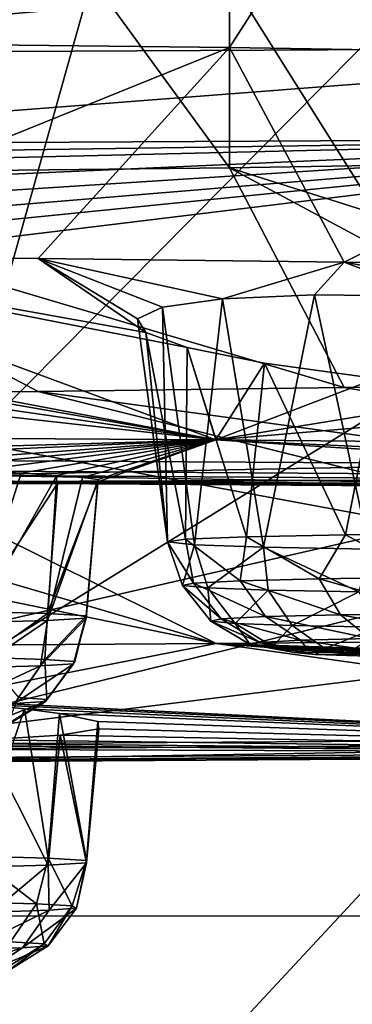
# Model space of a CAD drawing. Header units: millimetres. Extents: x -24 to 72, y 0 to 310.
# Tile 124 of 251: x 5.774 to 6.552, y 267.556 to 269.859. Entities that reach past the tile are written whole.
import ezdxf

# ---------------------------------------------------------------- set-up
doc = ezdxf.new("R2010")
doc.units = ezdxf.units.MM
doc.header["$LTSCALE"] = 65.185185
for name, color, linetype in [('110', 7, 'CONTINUOUS'), ('112', 7, 'CONTINUOUS'), ('113', 7, 'CONTINUOUS'), ('114', 7, 'CONTINUOUS'), ('126', 7, 'CONTINUOUS'), ('177', 7, 'CONTINUOUS'), ('178', 7, 'CONTINUOUS'), ('179', 7, 'CONTINUOUS'), ('181', 7, 'CONTINUOUS'), ('182', 7, 'CONTINUOUS'), ('223', 7, 'CONTINUOUS'), ('224', 7, 'CONTINUOUS'), ('226', 7, 'CONTINUOUS'), ('227', 7, 'CONTINUOUS'), ('233', 7, 'CONTINUOUS'), ('234', 7, 'CONTINUOUS'), ('235', 7, 'CONTINUOUS'), ('236', 7, 'CONTINUOUS'), ('237', 7, 'CONTINUOUS'), ('243', 7, 'CONTINUOUS'), ('244', 7, 'CONTINUOUS'), ('246', 7, 'CONTINUOUS'), ('27', 7, 'CONTINUOUS'), ('32', 7, 'CONTINUOUS'), ('95', 7, 'CONTINUOUS')]:
    doc.layers.add(name, color=color, linetype=linetype)

msp = doc.modelspace()

# ---------------------------------------------------------------- linework, layer by layer
at = {"layer": '110', "color": 7, "linetype": 'CONTINUOUS'}
for points in [[(7.906, 268.179, 204.7957), (7.6136, 268.1449, 204.7541), (5.3538, 268.1631, 203.8877), (7.906, 268.179, 204.7957)], [(7.6136, 268.1449, 204.7541), (4.968, 268.1293, 203.8626), (5.3538, 268.1631, 203.8877), (7.6136, 268.1449, 204.7541)], [(7.6136, 268.1449, 204.7541), (5.3586, 268.1213, 204.054), (4.968, 268.1293, 203.8626), (7.6136, 268.1449, 204.7541)], [(7.9111, 268.1373, 204.9711), (5.3586, 268.1213, 204.054), (7.6136, 268.1449, 204.7541), (7.9111, 268.1373, 204.9711)]]:
    msp.add_3dface(points, dxfattribs=at)
at = {"layer": '112', "color": 7, "linetype": 'CONTINUOUS'}
for points in [[(5.4797, 268.7778, 241.6309), (8.0798, 268.7609, 240.6612), (5.6231, 268.7804, 241.8124), (5.4797, 268.7778, 241.6309)], [(5.6231, 268.7804, 241.8124), (8.0798, 268.7609, 240.6612), (6.9736, 268.7724, 241.3555), (5.6231, 268.7804, 241.8124)], [(5.3586, 268.1213, 204.054), (7.9111, 268.1373, 204.9711), (5.4797, 268.1264, 204.3123), (5.3586, 268.1213, 204.054)], [(5.4797, 268.1264, 204.3123), (7.9111, 268.1373, 204.9711), (8.0798, 268.1434, 205.2819), (5.4797, 268.1264, 204.3123)]]:
    msp.add_3dface(points, dxfattribs=at)
at = {"layer": '113', "color": 7, "linetype": 'CONTINUOUS'}
for points in [[(5.6264, 268.828, 241.9754), (5.6249, 268.7932, 241.8973), (6.9784, 268.8201, 241.5218), (5.6264, 268.828, 241.9754)], [(5.6249, 268.7932, 241.8973), (8.2907, 268.7756, 240.8908), (6.9784, 268.8201, 241.5218), (5.6249, 268.7932, 241.8973)], [(5.6231, 268.7804, 241.8124), (6.9736, 268.7724, 241.3555), (5.6249, 268.7932, 241.8973), (5.6231, 268.7804, 241.8124)], [(5.6249, 268.7932, 241.8973), (6.9736, 268.7724, 241.3555), (8.2907, 268.7756, 240.8908), (5.6249, 268.7932, 241.8973)]]:
    msp.add_3dface(points, dxfattribs=at)
at = {"layer": '114', "color": 7, "linetype": 'CONTINUOUS'}
for points in [[(6.0427, 270.3096, 244.0724), (3.0502, 270.3207, 244.7066), (4.2452, 268.8342, 242.3307), (6.0427, 270.3096, 244.0724)], [(6.0427, 270.3096, 244.0724), (4.2452, 268.8342, 242.3307), (5.6264, 268.828, 241.9754), (6.0427, 270.3096, 244.0724)], [(6.0427, 270.3096, 244.0724), (5.6264, 268.828, 241.9754), (6.9784, 268.8201, 241.5218), (6.0427, 270.3096, 244.0724)], [(8.9182, 270.2914, 243.0288), (6.0427, 270.3096, 244.0724), (6.9784, 268.8201, 241.5218), (8.9182, 270.2914, 243.0288)], [(7.6499, 269.5813, 202.3461), (5.3538, 268.1631, 203.8877), (4.6707, 269.2188, 201.9917), (7.6499, 269.5813, 202.3461)], [(4.6909, 269.2848, 201.8963), (7.6499, 269.5813, 202.3461), (4.6707, 269.2188, 201.9917), (4.6909, 269.2848, 201.8963)], [(4.703, 269.3378, 201.8194), (7.6499, 269.5813, 202.3461), (4.6909, 269.2848, 201.8963), (4.703, 269.3378, 201.8194)], [(4.7118, 269.3932, 201.7385), (7.6499, 269.5813, 202.3461), (4.703, 269.3378, 201.8194), (4.7118, 269.3932, 201.7385)], [(4.7172, 269.451, 201.6537), (7.6499, 269.5813, 202.3461), (4.7118, 269.3932, 201.7385), (4.7172, 269.451, 201.6537)], [(4.7191, 269.5114, 201.5651), (7.6499, 269.5813, 202.3461), (4.7172, 269.451, 201.6537), (4.7191, 269.5114, 201.5651)], [(4.7185, 269.5663, 201.4844), (7.6499, 269.5813, 202.3461), (4.7187, 269.5388, 201.5247), (4.7185, 269.5663, 201.4844)], [(4.7187, 269.5388, 201.5247), (7.6499, 269.5813, 202.3461), (4.7191, 269.5114, 201.5651), (4.7187, 269.5388, 201.5247)], [(5.3538, 268.1631, 203.8877), (7.6499, 269.5813, 202.3461), (7.7741, 268.7555, 203.7217), (5.3538, 268.1631, 203.8877)], [(7.5877, 268.4399, 204.1888), (5.3538, 268.1631, 203.8877), (7.7741, 268.7555, 203.7217), (7.5877, 268.4399, 204.1888)], [(7.906, 268.179, 204.7957), (5.3538, 268.1631, 203.8877), (7.5877, 268.4399, 204.1888), (7.906, 268.179, 204.7957)]]:
    msp.add_3dface(points, dxfattribs=at)
at = {"layer": '126', "color": 7, "linetype": 'CONTINUOUS'}
for points in [[(8.0798, 268.787, 240.6608), (5.4797, 268.7778, 241.6309), (5.4797, 268.8039, 241.6304), (8.0798, 268.787, 240.6608)], [(8.0798, 268.7609, 240.6612), (5.4797, 268.7778, 241.6309), (8.0798, 268.787, 240.6608), (8.0798, 268.7609, 240.6612)], [(5.4797, 268.1525, 204.3118), (8.0798, 268.1434, 205.2819), (8.0798, 268.1695, 205.2815), (5.4797, 268.1525, 204.3118)], [(5.4797, 268.1264, 204.3123), (8.0798, 268.1434, 205.2819), (5.4797, 268.1525, 204.3118), (5.4797, 268.1264, 204.3123)]]:
    msp.add_3dface(points, dxfattribs=at)
at = {"layer": '177', "color": 7, "linetype": 'CONTINUOUS'}
for points in [[(5.0623, 269.3081, 232.3124), (5.8174, 269.3002, 231.8624), (6.0691, 269.1267, 233.3719), (5.0623, 269.3081, 232.3124)], [(6.2333, 268.8756, 236.6157), (5.0623, 269.3081, 232.3124), (6.1659, 269.0917, 233.6861), (6.2333, 268.8756, 236.6157)], [(5.0623, 269.3081, 232.3124), (6.2333, 268.8756, 236.6157), (5.0869, 269.0936, 234.3194), (5.0623, 269.3081, 232.3124)], [(6.1659, 269.0917, 233.6861), (5.0623, 269.3081, 232.3124), (6.0691, 269.1267, 233.3719), (6.1659, 269.0917, 233.6861)], [(5.8174, 269.3002, 231.8624), (6.5329, 269.2913, 231.3517), (6.2487, 269.2061, 232.4242), (5.8174, 269.3002, 231.8624)], [(6.1085, 269.1859, 232.7323), (5.8174, 269.3002, 231.8624), (6.2487, 269.2061, 232.4242), (6.1085, 269.1859, 232.7323)], [(5.8174, 269.3002, 231.8624), (6.1085, 269.1859, 232.7323), (6.0502, 269.1586, 233.0515), (5.8174, 269.3002, 231.8624)], [(6.0691, 269.1267, 233.3719), (5.8174, 269.3002, 231.8624), (6.0502, 269.1586, 233.0515), (6.0691, 269.1267, 233.3719)], [(6.2487, 269.2061, 232.4242), (6.5329, 269.2913, 231.3517), (6.4642, 269.2154, 232.1585), (6.2487, 269.2061, 232.4242)], [(6.4642, 269.2154, 232.1585), (6.5329, 269.2913, 231.3517), (6.7421, 269.2121, 231.955), (6.4642, 269.2154, 232.1585)], [(6.5329, 269.2913, 231.3517), (7.2037, 269.2814, 230.7836), (7.0604, 269.1963, 231.8299), (6.5329, 269.2913, 231.3517)], [(6.7421, 269.2121, 231.955), (6.5329, 269.2913, 231.3517), (7.0604, 269.1963, 231.8299), (6.7421, 269.2121, 231.955)], [(5.0869, 269.0936, 234.3194), (6.2333, 268.8756, 236.6157), (5.2066, 269.0556, 234.672), (5.0869, 269.0936, 234.3194)], [(6.3465, 269.0551, 233.9815), (6.2333, 268.8756, 236.6157), (6.1659, 269.0917, 233.6861), (6.3465, 269.0551, 233.9815)], [(5.2066, 269.0556, 234.672), (6.2333, 268.8756, 236.6157), (5.226, 269.0228, 235.0428), (5.2066, 269.0556, 234.672)], [(6.6079, 269.0197, 234.2301), (6.2333, 268.8756, 236.6157), (6.3465, 269.0551, 233.9815), (6.6079, 269.0197, 234.2301)], [(5.226, 269.0228, 235.0428), (6.2333, 268.8756, 236.6157), (5.1441, 268.9968, 235.4039), (5.226, 269.0228, 235.0428)], [(6.5329, 268.9983, 214.5673), (5.8174, 268.9894, 214.0566), (9.8265, 268.4395, 211.6298), (6.5329, 268.9983, 214.5673)], [(6.9257, 268.9889, 234.4006), (6.2333, 268.8756, 236.6157), (6.6079, 269.0197, 234.2301), (6.9257, 268.9889, 234.4006)], [(7.2037, 269.0082, 215.1354), (6.5329, 268.9983, 214.5673), (9.8265, 268.4395, 211.6298), (7.2037, 269.0082, 215.1354)], [(4.2725, 268.9748, 213.2206), (3.4536, 268.9692, 212.9011), (6.2335, 268.3992, 209.3211), (4.2725, 268.9748, 213.2206)], [(6.2333, 268.8756, 236.6157), (4.2274, 268.8887, 237.3638), (5.1441, 268.9968, 235.4039), (6.2333, 268.8756, 236.6157)], [(5.0623, 268.9815, 213.6066), (4.2725, 268.9748, 213.2206), (6.2335, 268.3992, 209.3211), (5.0623, 268.9815, 213.6066)], [(5.8174, 268.9894, 214.0566), (5.0623, 268.9815, 213.6066), (8.1126, 268.4171, 210.347), (5.8174, 268.9894, 214.0566)], [(8.1126, 268.4171, 210.347), (5.0623, 268.9815, 213.6066), (6.2335, 268.3992, 209.3211), (8.1126, 268.4171, 210.347)], [(9.8265, 268.4395, 211.6298), (5.8174, 268.9894, 214.0566), (8.1126, 268.4171, 210.347), (9.8265, 268.4395, 211.6298)], [(7.2762, 268.964, 234.4806), (6.2333, 268.8756, 236.6157), (6.9257, 268.9889, 234.4006), (7.2762, 268.964, 234.4806)], [(6.2335, 268.3992, 209.3211), (3.4536, 268.9692, 212.9011), (4.2276, 268.3862, 208.573), (6.2335, 268.3992, 209.3211)], [(8.1124, 268.8577, 235.5898), (6.2333, 268.8756, 236.6157), (7.2762, 268.964, 234.4806), (8.1124, 268.8577, 235.5898)], [(4.2274, 268.8887, 237.3638), (6.2333, 268.8756, 236.6157), (4.8026, 268.8339, 238.2165), (4.2274, 268.8887, 237.3638)], [(4.8026, 268.8339, 238.2165), (6.2333, 268.8756, 236.6157), (5.1217, 268.8262, 238.2581), (4.8026, 268.8339, 238.2165)], [(5.1217, 268.8262, 238.2581), (6.2333, 268.8756, 236.6157), (5.4184, 268.8157, 238.3873), (5.1217, 268.8262, 238.2581)], [(5.4184, 268.8157, 238.3873), (6.2333, 268.8756, 236.6157), (5.5522, 268.8098, 238.4833), (5.4184, 268.8157, 238.3873)], [(5.5522, 268.8098, 238.4833), (6.2333, 268.8756, 236.6157), (5.673, 268.8039, 238.5997), (5.5522, 268.8098, 238.4833)], [(5.673, 268.8039, 238.5997), (6.2333, 268.8756, 236.6157), (5.7773, 268.798, 238.7346), (5.673, 268.8039, 238.5997)], [(5.7773, 268.798, 238.7346), (6.2333, 268.8756, 236.6157), (5.8609, 268.7926, 238.8842), (5.7773, 268.798, 238.7346)], [(5.8609, 268.7926, 238.8842), (6.2333, 268.8756, 236.6157), (5.9215, 268.7877, 239.0444), (5.8609, 268.7926, 238.8842)], [(5.9215, 268.7877, 239.0444), (6.2333, 268.8756, 236.6157), (5.9577, 268.7835, 239.2118), (5.9215, 268.7877, 239.0444)], [(6.2333, 268.8756, 236.6157), (8.0592, 268.7594, 240.6157), (5.9567, 268.7775, 239.5401), (6.2333, 268.8756, 236.6157)], [(5.9577, 268.7835, 239.2118), (6.2333, 268.8756, 236.6157), (5.9567, 268.7775, 239.5401), (5.9577, 268.7835, 239.2118)], [(6.2333, 268.8756, 236.6157), (8.1124, 268.8577, 235.5898), (8.0889, 268.7892, 237.3384), (6.2333, 268.8756, 236.6157)], [(8.0592, 268.7594, 240.6157), (6.2333, 268.8756, 236.6157), (8.0889, 268.7892, 237.3384), (8.0592, 268.7594, 240.6157)], [(8.0592, 268.7594, 240.6157), (5.4657, 268.7763, 241.5829), (5.9567, 268.7775, 239.5401), (8.0592, 268.7594, 240.6157)], [(5.9567, 268.7775, 239.5401), (5.4657, 268.7763, 241.5829), (5.8629, 268.7741, 239.8557), (5.9567, 268.7775, 239.5401)], [(5.8629, 268.7741, 239.8557), (5.4657, 268.7763, 241.5829), (5.684, 268.7729, 240.1318), (5.8629, 268.7741, 239.8557)], [(6.2335, 268.3992, 209.3211), (4.2276, 268.3862, 208.573), (5.5633, 268.2675, 207.4487), (6.2335, 268.3992, 209.3211)], [(8.0592, 268.1435, 205.3275), (6.2335, 268.3992, 209.3211), (5.5633, 268.2675, 207.4487), (8.0592, 268.1435, 205.3275)], [(8.1126, 268.4171, 210.347), (6.2335, 268.3992, 209.3211), (8.3791, 268.3302, 209.3554), (8.1126, 268.4171, 210.347)], [(6.2335, 268.3992, 209.3211), (8.0592, 268.1435, 205.3275), (8.6231, 268.2203, 207.6195), (6.2335, 268.3992, 209.3211)], [(8.3791, 268.3302, 209.3554), (6.2335, 268.3992, 209.3211), (8.2017, 268.317, 209.0873), (8.3791, 268.3302, 209.3554)], [(8.2017, 268.317, 209.0873), (6.2335, 268.3992, 209.3211), (8.105, 268.2988, 208.779), (8.2017, 268.317, 209.0873)], [(8.105, 268.2988, 208.779), (6.2335, 268.3992, 209.3211), (8.0987, 268.2776, 208.4481), (8.105, 268.2988, 208.779)], [(8.0987, 268.2776, 208.4481), (6.2335, 268.3992, 209.3211), (8.1324, 268.2665, 208.2812), (8.0987, 268.2776, 208.4481)], [(8.1324, 268.2665, 208.2812), (6.2335, 268.3992, 209.3211), (8.1906, 268.2556, 208.1205), (8.1324, 268.2665, 208.2812)], [(8.1906, 268.2556, 208.1205), (6.2335, 268.3992, 209.3211), (8.2719, 268.2453, 207.97), (8.1906, 268.2556, 208.1205)], [(8.2719, 268.2453, 207.97), (6.2335, 268.3992, 209.3211), (8.3745, 268.2358, 207.8333), (8.2719, 268.2453, 207.97)], [(8.3745, 268.2358, 207.8333), (6.2335, 268.3992, 209.3211), (8.6231, 268.2203, 207.6195), (8.3745, 268.2358, 207.8333)], [(5.6829, 268.2574, 207.3311), (8.0592, 268.1435, 205.3275), (5.5633, 268.2675, 207.4487), (5.6829, 268.2574, 207.3311)], [(5.7856, 268.2469, 207.1952), (8.0592, 268.1435, 205.3275), (5.6829, 268.2574, 207.3311), (5.7856, 268.2469, 207.1952)], [(5.8675, 268.2362, 207.045), (8.0592, 268.1435, 205.3275), (5.7856, 268.2469, 207.1952), (5.8675, 268.2362, 207.045)], [(8.0592, 268.1435, 205.3275), (5.8675, 268.2362, 207.045), (5.9571, 268.2171, 206.7413), (8.0592, 268.1435, 205.3275)], [(5.9593, 268.1996, 206.4135), (8.0592, 268.1435, 205.3275), (5.9571, 268.2171, 206.7413), (5.9593, 268.1996, 206.4135)], [(5.8687, 268.1851, 206.0972), (8.0592, 268.1435, 205.3275), (5.9593, 268.1996, 206.4135), (5.8687, 268.1851, 206.0972)], [(5.445, 268.1669, 205.6029), (8.0592, 268.1435, 205.3275), (5.6924, 268.1742, 205.8195), (5.445, 268.1669, 205.6029)], [(5.6924, 268.1742, 205.8195), (8.0592, 268.1435, 205.3275), (5.8687, 268.1851, 206.0972), (5.6924, 268.1742, 205.8195)], [(5.1465, 268.1634, 205.465), (8.0592, 268.1435, 205.3275), (5.445, 268.1669, 205.6029), (5.1465, 268.1634, 205.465)], [(5.4657, 268.1266, 204.3603), (8.0592, 268.1435, 205.3275), (5.1465, 268.1634, 205.465), (5.4657, 268.1266, 204.3603)]]:
    msp.add_3dface(points, dxfattribs=at)
at = {"layer": '178', "color": 7, "linetype": 'CONTINUOUS'}
for points in [[(5.8629, 268.7741, 239.8557), (5.684, 268.7729, 240.1318), (5.6665, 268.4745, 240.1173), (5.8629, 268.7741, 239.8557)], [(5.8395, 268.4698, 239.8482), (5.8629, 268.7741, 239.8557), (5.6665, 268.4745, 240.1173), (5.8395, 268.4698, 239.8482)], [(5.9567, 268.7775, 239.5401), (5.8629, 268.7741, 239.8557), (5.8395, 268.4698, 239.8482), (5.9567, 268.7775, 239.5401)], [(5.9296, 268.4645, 239.5413), (5.9567, 268.7775, 239.5401), (5.8395, 268.4698, 239.8482), (5.9296, 268.4645, 239.5413)], [(5.9577, 268.7835, 239.2118), (5.9567, 268.7775, 239.5401), (5.9296, 268.4589, 239.2215), (5.9577, 268.7835, 239.2118)], [(5.9296, 268.4589, 239.2215), (5.9567, 268.7775, 239.5401), (5.9296, 268.4645, 239.5413), (5.9296, 268.4589, 239.2215)]]:
    msp.add_3dface(points, dxfattribs=at)
at = {"layer": '179', "color": 7, "linetype": 'CONTINUOUS'}
for points in [[(5.8395, 268.4698, 239.8482), (5.6665, 268.4745, 240.1173), (5.693, 268.3666, 240.0389), (5.8395, 268.4698, 239.8482)], [(5.8329, 268.3623, 239.7899), (5.8395, 268.4698, 239.8482), (5.693, 268.3666, 240.0389), (5.8329, 268.3623, 239.7899)], [(5.9296, 268.4645, 239.5413), (5.8395, 268.4698, 239.8482), (5.8329, 268.3623, 239.7899), (5.9296, 268.4645, 239.5413)], [(5.9035, 268.3574, 239.5131), (5.9296, 268.4645, 239.5413), (5.8329, 268.3623, 239.7899), (5.9035, 268.3574, 239.5131)], [(5.9296, 268.4589, 239.2215), (5.9296, 268.4645, 239.5413), (5.9001, 268.3524, 239.2276), (5.9296, 268.4589, 239.2215)], [(5.9001, 268.3524, 239.2276), (5.9296, 268.4645, 239.5413), (5.9035, 268.3574, 239.5131), (5.9001, 268.3524, 239.2276)], [(5.8329, 268.3623, 239.7899), (5.693, 268.3666, 240.0389), (5.7712, 268.2733, 239.7667), (5.8329, 268.3623, 239.7899)], [(5.8375, 268.2687, 239.5068), (5.8329, 268.3623, 239.7899), (5.7712, 268.2733, 239.7667), (5.8375, 268.2687, 239.5068)], [(5.9035, 268.3574, 239.5131), (5.8329, 268.3623, 239.7899), (5.8375, 268.2687, 239.5068), (5.9035, 268.3574, 239.5131)], [(5.9001, 268.3524, 239.2276), (5.9035, 268.3574, 239.5131), (5.8343, 268.2641, 239.2386), (5.9001, 268.3524, 239.2276)], [(5.8343, 268.2641, 239.2386), (5.9035, 268.3574, 239.5131), (5.8375, 268.2687, 239.5068), (5.8343, 268.2641, 239.2386)], [(5.7441, 268.2101, 239.4967), (5.7412, 268.2059, 239.253), (5.8375, 268.2687, 239.5068), (5.7441, 268.2101, 239.4967)], [(5.7412, 268.2059, 239.253), (5.8343, 268.2641, 239.2386), (5.8375, 268.2687, 239.5068), (5.7412, 268.2059, 239.253)], [(5.7441, 268.2101, 239.4967), (5.8375, 268.2687, 239.5068), (5.7712, 268.2733, 239.7667), (5.7441, 268.2101, 239.4967)]]:
    msp.add_3dface(points, dxfattribs=at)
at = {"layer": '181', "color": 7, "linetype": 'CONTINUOUS'}
for points in [[(5.6665, 268.4488, 238.6455), (5.8395, 268.4535, 238.9146), (5.6772, 268.3434, 238.707), (5.6665, 268.4488, 238.6455)], [(5.6772, 268.3434, 238.707), (5.8395, 268.4535, 238.9146), (5.8229, 268.3476, 238.9526), (5.6772, 268.3434, 238.707)], [(5.9296, 268.4589, 239.2215), (5.9001, 268.3524, 239.2276), (5.8229, 268.3476, 238.9526), (5.9296, 268.4589, 239.2215)], [(5.8395, 268.4535, 238.9146), (5.9296, 268.4589, 239.2215), (5.8229, 268.3476, 238.9526), (5.8395, 268.4535, 238.9146)], [(5.6772, 268.3434, 238.707), (5.8229, 268.3476, 238.9526), (5.6249, 268.2555, 238.7496), (5.6772, 268.3434, 238.707)], [(5.6249, 268.2555, 238.7496), (5.8229, 268.3476, 238.9526), (5.7618, 268.2595, 238.9803), (5.6249, 268.2555, 238.7496)], [(5.9001, 268.3524, 239.2276), (5.8343, 268.2641, 239.2386), (5.7618, 268.2595, 238.9803), (5.9001, 268.3524, 239.2276)], [(5.8229, 268.3476, 238.9526), (5.9001, 268.3524, 239.2276), (5.7618, 268.2595, 238.9803), (5.8229, 268.3476, 238.9526)], [(5.8343, 268.2641, 239.2386), (5.7412, 268.2059, 239.253), (5.6754, 268.2018, 239.0184), (5.8343, 268.2641, 239.2386)], [(5.8343, 268.2641, 239.2386), (5.6754, 268.2018, 239.0184), (5.7618, 268.2595, 238.9803), (5.8343, 268.2641, 239.2386)]]:
    msp.add_3dface(points, dxfattribs=at)
at = {"layer": '182', "color": 7, "linetype": 'CONTINUOUS'}
for points in [[(5.673, 268.8039, 238.5997), (5.7773, 268.798, 238.7346), (5.6665, 268.4488, 238.6455), (5.673, 268.8039, 238.5997)], [(5.7773, 268.798, 238.7346), (5.8609, 268.7926, 238.8842), (5.6665, 268.4488, 238.6455), (5.7773, 268.798, 238.7346)], [(5.8609, 268.7926, 238.8842), (5.8395, 268.4535, 238.9146), (5.6665, 268.4488, 238.6455), (5.8609, 268.7926, 238.8842)], [(5.8609, 268.7926, 238.8842), (5.9215, 268.7877, 239.0444), (5.8395, 268.4535, 238.9146), (5.8609, 268.7926, 238.8842)], [(5.9215, 268.7877, 239.0444), (5.9577, 268.7835, 239.2118), (5.8395, 268.4535, 238.9146), (5.9215, 268.7877, 239.0444)], [(5.9577, 268.7835, 239.2118), (5.9296, 268.4589, 239.2215), (5.8395, 268.4535, 238.9146), (5.9577, 268.7835, 239.2118)]]:
    msp.add_3dface(points, dxfattribs=at)
at = {"layer": '223', "color": 7, "linetype": 'CONTINUOUS'}
for points in [[(5.8675, 268.2362, 207.045), (5.8405, 267.8971, 207.0386), (5.9307, 267.8918, 206.7317), (5.8675, 268.2362, 207.045)], [(5.9571, 268.2171, 206.7413), (5.8675, 268.2362, 207.045), (5.9307, 267.8918, 206.7317), (5.9571, 268.2171, 206.7413)], [(5.9593, 268.1996, 206.4135), (5.9571, 268.2171, 206.7413), (5.9307, 267.8918, 206.7317), (5.9593, 268.1996, 206.4135)], [(5.8687, 268.1851, 206.0972), (5.9593, 268.1996, 206.4135), (5.9307, 267.8862, 206.4118), (5.8687, 268.1851, 206.0972)], [(5.9307, 267.8862, 206.4118), (5.9593, 268.1996, 206.4135), (5.9307, 267.8918, 206.7317), (5.9307, 267.8862, 206.4118)], [(5.6676, 267.8761, 205.8358), (5.6924, 268.1742, 205.8195), (5.8405, 267.8808, 206.1049), (5.6676, 267.8761, 205.8358)], [(5.6924, 268.1742, 205.8195), (5.8687, 268.1851, 206.0972), (5.8405, 267.8808, 206.1049), (5.6924, 268.1742, 205.8195)], [(5.8405, 267.8808, 206.1049), (5.8687, 268.1851, 206.0972), (5.9307, 267.8862, 206.4118), (5.8405, 267.8808, 206.1049)]]:
    msp.add_3dface(points, dxfattribs=at)
at = {"layer": '224', "color": 7, "linetype": 'CONTINUOUS'}
for points in [[(5.8972, 267.7856, 206.755), (5.8405, 267.8971, 207.0386), (5.8134, 267.7904, 207.0281), (5.8972, 267.7856, 206.755)], [(5.9307, 267.8918, 206.7317), (5.8405, 267.8971, 207.0386), (5.8972, 267.7856, 206.755), (5.9307, 267.8918, 206.7317)], [(5.6676, 267.8761, 205.8358), (5.8405, 267.8808, 206.1049), (5.7094, 267.7714, 205.939), (5.6676, 267.8761, 205.8358)], [(5.7094, 267.7714, 205.939), (5.8405, 267.8808, 206.1049), (5.8433, 267.7758, 206.1913), (5.7094, 267.7714, 205.939)], [(5.8405, 267.8808, 206.1049), (5.9307, 267.8862, 206.4118), (5.8433, 267.7758, 206.1913), (5.8405, 267.8808, 206.1049)], [(5.8433, 267.7758, 206.1913), (5.9307, 267.8862, 206.4118), (5.9074, 267.7807, 206.4696), (5.8433, 267.7758, 206.1913)], [(5.9074, 267.7807, 206.4696), (5.9307, 267.8918, 206.7317), (5.8972, 267.7856, 206.755), (5.9074, 267.7807, 206.4696)], [(5.9307, 267.8862, 206.4118), (5.9307, 267.8918, 206.7317), (5.9074, 267.7807, 206.4696), (5.9307, 267.8862, 206.4118)], [(5.8134, 267.7904, 207.0281), (5.753, 267.7014, 207.002), (5.8316, 267.6969, 206.7456), (5.8134, 267.7904, 207.0281)], [(5.8433, 267.7758, 206.1913), (5.9074, 267.7807, 206.4696), (5.781, 267.6876, 206.2161), (5.8433, 267.7758, 206.1913)], [(5.781, 267.6876, 206.2161), (5.9074, 267.7807, 206.4696), (5.8412, 267.6922, 206.4775), (5.781, 267.6876, 206.2161)], [(5.8972, 267.7856, 206.755), (5.8134, 267.7904, 207.0281), (5.8316, 267.6969, 206.7456), (5.8972, 267.7856, 206.755)], [(5.8412, 267.6922, 206.4775), (5.8972, 267.7856, 206.755), (5.8316, 267.6969, 206.7456), (5.8412, 267.6922, 206.4775)], [(5.9074, 267.7807, 206.4696), (5.8972, 267.7856, 206.755), (5.8412, 267.6922, 206.4775), (5.9074, 267.7807, 206.4696)], [(5.7094, 267.7714, 205.939), (5.8433, 267.7758, 206.1913), (5.6553, 267.6835, 205.9791), (5.7094, 267.7714, 205.939)], [(5.6553, 267.6835, 205.9791), (5.8433, 267.7758, 206.1913), (5.781, 267.6876, 206.2161), (5.6553, 267.6835, 205.9791)], [(5.6929, 267.6298, 206.25), (5.5787, 267.626, 206.0347), (5.781, 267.6876, 206.2161), (5.6929, 267.6298, 206.25)], [(5.5787, 267.626, 206.0347), (5.6553, 267.6835, 205.9791), (5.781, 267.6876, 206.2161), (5.5787, 267.626, 206.0347)], [(5.7475, 267.6339, 206.4874), (5.6929, 267.6298, 206.25), (5.8412, 267.6922, 206.4775), (5.7475, 267.6339, 206.4874)], [(5.6929, 267.6298, 206.25), (5.781, 267.6876, 206.2161), (5.8412, 267.6922, 206.4775), (5.6929, 267.6298, 206.25)], [(5.753, 267.7014, 207.002), (5.7388, 267.6382, 206.731), (5.8316, 267.6969, 206.7456), (5.753, 267.7014, 207.002)], [(5.7388, 267.6382, 206.731), (5.7475, 267.6339, 206.4874), (5.8316, 267.6969, 206.7456), (5.7388, 267.6382, 206.731)], [(5.7475, 267.6339, 206.4874), (5.8412, 267.6922, 206.4775), (5.8316, 267.6969, 206.7456), (5.7475, 267.6339, 206.4874)]]:
    msp.add_3dface(points, dxfattribs=at)
at = {"layer": '226', "color": 7, "linetype": 'CONTINUOUS'}
for points in [[(5.8134, 267.7904, 207.0281), (5.6676, 267.9018, 207.3077), (5.6619, 267.7946, 207.2701), (5.8134, 267.7904, 207.0281)], [(5.8134, 267.7904, 207.0281), (5.8405, 267.8971, 207.0386), (5.6676, 267.9018, 207.3077), (5.8134, 267.7904, 207.0281)], [(5.753, 267.7014, 207.002), (5.8134, 267.7904, 207.0281), (5.6619, 267.7946, 207.2701), (5.753, 267.7014, 207.002)]]:
    msp.add_3dface(points, dxfattribs=at)
at = {"layer": '227', "color": 7, "linetype": 'CONTINUOUS'}
for points in [[(5.7856, 268.2469, 207.1952), (5.6829, 268.2574, 207.3311), (5.6676, 267.9018, 207.3077), (5.7856, 268.2469, 207.1952)], [(5.8405, 267.8971, 207.0386), (5.7856, 268.2469, 207.1952), (5.6676, 267.9018, 207.3077), (5.8405, 267.8971, 207.0386)], [(5.8675, 268.2362, 207.045), (5.7856, 268.2469, 207.1952), (5.8405, 267.8971, 207.0386), (5.8675, 268.2362, 207.045)]]:
    msp.add_3dface(points, dxfattribs=at)
at = {"layer": '233', "color": 7, "linetype": 'CONTINUOUS'}
for points in [[(6.0502, 269.1586, 233.0515), (6.1085, 269.1859, 232.7323), (6.1203, 268.637, 233.1268), (6.0502, 269.1586, 233.0515)], [(6.1203, 268.637, 233.1268), (6.1085, 269.1859, 232.7323), (6.1828, 268.6307, 232.7661), (6.1203, 268.637, 233.1268)], [(6.0691, 269.1267, 233.3719), (6.0502, 269.1586, 233.0515), (6.1203, 268.637, 233.1268), (6.0691, 269.1267, 233.3719)], [(6.1659, 269.0917, 233.6861), (6.0691, 269.1267, 233.3719), (6.1621, 268.6433, 233.4905), (6.1659, 269.0917, 233.6861)], [(6.1621, 268.6433, 233.4905), (6.0691, 269.1267, 233.3719), (6.1203, 268.637, 233.1268), (6.1621, 268.6433, 233.4905)], [(6.3046, 268.6492, 233.8277), (6.1659, 269.0917, 233.6861), (6.1621, 268.6433, 233.4905), (6.3046, 268.6492, 233.8277)], [(6.3465, 269.0551, 233.9815), (6.1659, 269.0917, 233.6861), (6.3046, 268.6492, 233.8277), (6.3465, 269.0551, 233.9815)], [(6.5363, 268.6541, 234.111), (6.3465, 269.0551, 233.9815), (6.3046, 268.6492, 233.8277), (6.5363, 268.6541, 234.111)], [(6.6079, 269.0197, 234.2301), (6.3465, 269.0551, 233.9815), (6.5363, 268.6541, 234.111), (6.6079, 269.0197, 234.2301)], [(6.8386, 268.6577, 234.3177), (6.6079, 269.0197, 234.2301), (6.5363, 268.6541, 234.111), (6.8386, 268.6577, 234.3177)]]:
    msp.add_3dface(points, dxfattribs=at)
at = {"layer": '234', "color": 7, "linetype": 'CONTINUOUS'}
for points in [[(6.5363, 268.6541, 234.111), (6.3046, 268.6492, 233.8277), (6.475, 268.551, 234.0036), (6.5363, 268.6541, 234.111)], [(6.7237, 268.5547, 234.216), (6.5363, 268.6541, 234.111), (6.475, 268.551, 234.0036), (6.7237, 268.5547, 234.216)], [(6.8386, 268.6577, 234.3177), (6.5363, 268.6541, 234.111), (6.7237, 268.5547, 234.216), (6.8386, 268.6577, 234.3177)], [(6.1621, 268.6433, 233.4905), (6.1203, 268.637, 233.1268), (6.1805, 268.5409, 233.4258), (6.1621, 268.6433, 233.4905)], [(6.1203, 268.637, 233.1268), (6.1828, 268.6307, 232.7661), (6.1548, 268.5353, 233.0997), (6.1203, 268.637, 233.1268)], [(6.1805, 268.5409, 233.4258), (6.1203, 268.637, 233.1268), (6.1548, 268.5353, 233.0997), (6.1805, 268.5409, 233.4258)], [(6.1548, 268.5353, 233.0997), (6.1828, 268.6307, 232.7661), (6.2145, 268.5296, 232.7782), (6.1548, 268.5353, 233.0997)], [(6.3046, 268.6492, 233.8277), (6.1621, 268.6433, 233.4905), (6.2897, 268.5463, 233.734), (6.3046, 268.6492, 233.8277)], [(6.2897, 268.5463, 233.734), (6.1621, 268.6433, 233.4905), (6.1805, 268.5409, 233.4258), (6.2897, 268.5463, 233.734)], [(6.475, 268.551, 234.0036), (6.3046, 268.6492, 233.8277), (6.2897, 268.5463, 233.734), (6.475, 268.551, 234.0036)], [(6.1805, 268.5409, 233.4258), (6.1548, 268.5353, 233.0997), (6.2459, 268.4573, 233.4133), (6.1805, 268.5409, 233.4258)], [(6.2897, 268.5463, 233.734), (6.1805, 268.5409, 233.4258), (6.3493, 268.4624, 233.7051), (6.2897, 268.5463, 233.734)], [(6.3493, 268.4624, 233.7051), (6.1805, 268.5409, 233.4258), (6.2459, 268.4573, 233.4133), (6.3493, 268.4624, 233.7051)], [(6.475, 268.551, 234.0036), (6.2897, 268.5463, 233.734), (6.5246, 268.4669, 233.9603), (6.475, 268.551, 234.0036)], [(6.5246, 268.4669, 233.9603), (6.2897, 268.5463, 233.734), (6.3493, 268.4624, 233.7051), (6.5246, 268.4669, 233.9603)], [(6.7237, 268.5547, 234.216), (6.475, 268.551, 234.0036), (6.7601, 268.4704, 234.1614), (6.7237, 268.5547, 234.216)], [(6.7601, 268.4704, 234.1614), (6.475, 268.551, 234.0036), (6.5246, 268.4669, 233.9603), (6.7601, 268.4704, 234.1614)], [(6.1548, 268.5353, 233.0997), (6.2145, 268.5296, 232.7782), (6.2216, 268.4519, 233.1047), (6.1548, 268.5353, 233.0997)], [(6.2459, 268.4573, 233.4133), (6.1548, 268.5353, 233.0997), (6.2216, 268.4519, 233.1047), (6.2459, 268.4573, 233.4133)], [(6.2145, 268.5296, 232.7782), (6.278, 268.4466, 232.8003), (6.2216, 268.4519, 233.1047), (6.2145, 268.5296, 232.7782)], [(6.8101, 268.4144, 234.0853), (6.7601, 268.4704, 234.1614), (6.5246, 268.4669, 233.9603), (6.8101, 268.4144, 234.0853)], [(6.3357, 268.4023, 233.3952), (6.2459, 268.4573, 233.4133), (6.2216, 268.4519, 233.1047), (6.3357, 268.4023, 233.3952)], [(6.3133, 268.3974, 233.1104), (6.3357, 268.4023, 233.3952), (6.2216, 268.4519, 233.1047), (6.3133, 268.3974, 233.1104)], [(6.278, 268.4466, 232.8003), (6.3133, 268.3974, 233.1104), (6.2216, 268.4519, 233.1047), (6.278, 268.4466, 232.8003)], [(6.4311, 268.407, 233.6644), (6.3493, 268.4624, 233.7051), (6.2459, 268.4573, 233.4133), (6.4311, 268.407, 233.6644)], [(6.3357, 268.4023, 233.3952), (6.4311, 268.407, 233.6644), (6.2459, 268.4573, 233.4133), (6.3357, 268.4023, 233.3952)], [(6.3654, 268.3925, 232.8296), (6.3133, 268.3974, 233.1104), (6.278, 268.4466, 232.8003), (6.3654, 268.3925, 232.8296)], [(6.5929, 268.4112, 233.8998), (6.5246, 268.4669, 233.9603), (6.3493, 268.4624, 233.7051), (6.5929, 268.4112, 233.8998)], [(6.4311, 268.407, 233.6644), (6.5929, 268.4112, 233.8998), (6.3493, 268.4624, 233.7051), (6.4311, 268.407, 233.6644)], [(6.5929, 268.4112, 233.8998), (6.8101, 268.4144, 234.0853), (6.5246, 268.4669, 233.9603), (6.5929, 268.4112, 233.8998)], [(6.3133, 268.3974, 233.1104), (6.4173, 268.3789, 233.1394), (6.3357, 268.4023, 233.3952), (6.3133, 268.3974, 233.1104)], [(6.3357, 268.4023, 233.3952), (6.4493, 268.3838, 233.4191), (6.4311, 268.407, 233.6644), (6.3357, 268.4023, 233.3952)], [(6.4173, 268.3789, 233.1394), (6.4493, 268.3838, 233.4191), (6.3357, 268.4023, 233.3952), (6.4173, 268.3789, 233.1394)], [(6.4311, 268.407, 233.6644), (6.5589, 268.3883, 233.6786), (6.5929, 268.4112, 233.8998), (6.4311, 268.407, 233.6644)], [(6.4493, 268.3838, 233.4191), (6.5589, 268.3883, 233.6786), (6.4311, 268.407, 233.6644), (6.4493, 268.3838, 233.4191)], [(6.3654, 268.3925, 232.8296), (6.4173, 268.3789, 233.1394), (6.3133, 268.3974, 233.1104), (6.3654, 268.3925, 232.8296)], [(6.4653, 268.374, 232.8624), (6.4173, 268.3789, 233.1394), (6.3654, 268.3925, 232.8296), (6.4653, 268.374, 232.8624)]]:
    msp.add_3dface(points, dxfattribs=at)
at = {"layer": '235', "color": 7, "linetype": 'CONTINUOUS'}
for points in [[(8.2229, 268.3891, 233.7259), (6.4493, 268.3838, 233.4191), (6.4173, 268.3789, 233.1394), (8.2229, 268.3891, 233.7259)], [(8.2229, 268.3891, 233.7259), (6.4173, 268.3789, 233.1394), (6.4653, 268.374, 232.8624), (8.2229, 268.3891, 233.7259)], [(8.2229, 268.3891, 233.7259), (8.0326, 268.3927, 233.9335), (6.4493, 268.3838, 233.4191), (8.2229, 268.3891, 233.7259)], [(8.0326, 268.3927, 233.9335), (6.5589, 268.3883, 233.6786), (6.4493, 268.3838, 233.4191), (8.0326, 268.3927, 233.9335)], [(8.3469, 268.3847, 233.4737), (8.2229, 268.3891, 233.7259), (6.4653, 268.374, 232.8624), (8.3469, 268.3847, 233.4737)], [(8.3469, 268.3847, 233.4737), (6.4653, 268.374, 232.8624), (6.5893, 268.3696, 232.6101), (8.3469, 268.3847, 233.4737)]]:
    msp.add_3dface(points, dxfattribs=at)
at = {"layer": '236', "color": 7, "linetype": 'CONTINUOUS'}
for points in [[(6.2145, 268.5296, 232.7782), (6.1828, 268.6307, 232.7661), (6.3443, 268.6249, 232.4376), (6.2145, 268.5296, 232.7782)], [(6.2145, 268.5296, 232.7782), (6.3443, 268.6249, 232.4376), (6.3553, 268.5245, 232.483), (6.2145, 268.5296, 232.7782)], [(6.3443, 268.6249, 232.4376), (6.5919, 268.6202, 232.1679), (6.5677, 268.5201, 232.2343), (6.3443, 268.6249, 232.4376)], [(6.3553, 268.5245, 232.483), (6.3443, 268.6249, 232.4376), (6.5677, 268.5201, 232.2343), (6.3553, 268.5245, 232.483)], [(6.278, 268.4466, 232.8003), (6.2145, 268.5296, 232.7782), (6.3553, 268.5245, 232.483), (6.278, 268.4466, 232.8003)], [(6.278, 268.4466, 232.8003), (6.3553, 268.5245, 232.483), (6.4113, 268.4418, 232.5208), (6.278, 268.4466, 232.8003)], [(6.3553, 268.5245, 232.483), (6.5677, 268.5201, 232.2343), (6.4113, 268.4418, 232.5208), (6.3553, 268.5245, 232.483)], [(6.4113, 268.4418, 232.5208), (6.5677, 268.5201, 232.2343), (6.6124, 268.4376, 232.2854), (6.4113, 268.4418, 232.5208)], [(6.3654, 268.3925, 232.8296), (6.278, 268.4466, 232.8003), (6.4113, 268.4418, 232.5208), (6.3654, 268.3925, 232.8296)], [(6.4884, 268.388, 232.5718), (6.3654, 268.3925, 232.8296), (6.4113, 268.4418, 232.5208), (6.4884, 268.388, 232.5718)], [(6.4884, 268.388, 232.5718), (6.4113, 268.4418, 232.5208), (6.6124, 268.4376, 232.2854), (6.4884, 268.388, 232.5718)], [(6.6739, 268.3842, 232.3546), (6.4884, 268.388, 232.5718), (6.6124, 268.4376, 232.2854), (6.6739, 268.3842, 232.3546)], [(6.4653, 268.374, 232.8624), (6.3654, 268.3925, 232.8296), (6.4884, 268.388, 232.5718), (6.4653, 268.374, 232.8624)], [(6.5893, 268.3696, 232.6101), (6.4653, 268.374, 232.8624), (6.4884, 268.388, 232.5718), (6.5893, 268.3696, 232.6101)], [(6.6739, 268.3842, 232.3546), (6.5893, 268.3696, 232.6101), (6.4884, 268.388, 232.5718), (6.6739, 268.3842, 232.3546)]]:
    msp.add_3dface(points, dxfattribs=at)
at = {"layer": '237', "color": 7, "linetype": 'CONTINUOUS'}
for points in [[(6.1085, 269.1859, 232.7323), (6.2487, 269.2061, 232.4242), (6.1828, 268.6307, 232.7661), (6.1085, 269.1859, 232.7323)], [(6.1828, 268.6307, 232.7661), (6.2487, 269.2061, 232.4242), (6.3443, 268.6249, 232.4376), (6.1828, 268.6307, 232.7661)], [(6.2487, 269.2061, 232.4242), (6.4642, 269.2154, 232.1585), (6.3443, 268.6249, 232.4376), (6.2487, 269.2061, 232.4242)], [(6.4642, 269.2154, 232.1585), (6.5919, 268.6202, 232.1679), (6.3443, 268.6249, 232.4376), (6.4642, 269.2154, 232.1585)], [(6.4642, 269.2154, 232.1585), (6.7421, 269.2121, 231.955), (6.5919, 268.6202, 232.1679), (6.4642, 269.2154, 232.1585)]]:
    msp.add_3dface(points, dxfattribs=at)
at = {"layer": '243', "color": 7, "linetype": 'CONTINUOUS'}
for points in [[(6.265, 269.7935, 230.9986), (5.0623, 269.3081, 232.3124), (4.8547, 269.8096, 231.9199), (6.265, 269.7935, 230.9986)], [(5.8174, 269.3002, 231.8624), (5.0623, 269.3081, 232.3124), (6.265, 269.7935, 230.9986), (5.8174, 269.3002, 231.8624)], [(6.5329, 269.2913, 231.3517), (5.8174, 269.3002, 231.8624), (6.265, 269.7935, 230.9986), (6.5329, 269.2913, 231.3517)], [(7.5044, 269.7736, 229.8579), (6.5329, 269.2913, 231.3517), (6.265, 269.7935, 230.9986), (7.5044, 269.7736, 229.8579)], [(7.2037, 269.2814, 230.7836), (6.5329, 269.2913, 231.3517), (7.5044, 269.7736, 229.8579), (7.2037, 269.2814, 230.7836)], [(6.265, 269.5125, 214.9026), (7.8253, 269.0191, 215.7569), (7.5044, 269.5324, 216.0434), (6.265, 269.5125, 214.9026)], [(4.8547, 269.4964, 213.9814), (6.5329, 268.9983, 214.5673), (6.265, 269.5125, 214.9026), (4.8547, 269.4964, 213.9814)], [(6.5329, 268.9983, 214.5673), (7.2037, 269.0082, 215.1354), (6.265, 269.5125, 214.9026), (6.5329, 268.9983, 214.5673)], [(7.2037, 269.0082, 215.1354), (7.8253, 269.0191, 215.7569), (6.265, 269.5125, 214.9026), (7.2037, 269.0082, 215.1354)], [(5.0623, 268.9815, 213.6066), (5.8174, 268.9894, 214.0566), (4.8547, 269.4964, 213.9814), (5.0623, 268.9815, 213.6066)], [(5.8174, 268.9894, 214.0566), (6.5329, 268.9983, 214.5673), (4.8547, 269.4964, 213.9814), (5.8174, 268.9894, 214.0566)]]:
    msp.add_3dface(points, dxfattribs=at)
at = {"layer": '244', "color": 7, "linetype": 'CONTINUOUS'}
for points in [[(4.8547, 271.7575, 231.8859), (6.265, 271.7414, 230.9646), (4.8547, 269.8096, 231.9199), (4.8547, 271.7575, 231.8859)], [(6.265, 271.7414, 230.9646), (6.265, 269.7935, 230.9986), (4.8547, 269.8096, 231.9199), (6.265, 271.7414, 230.9646)], [(6.265, 271.7414, 230.9646), (7.5043, 271.7215, 229.8239), (6.265, 269.7935, 230.9986), (6.265, 271.7414, 230.9646)], [(7.5043, 271.7215, 229.8239), (7.5044, 269.7736, 229.8579), (6.265, 269.7935, 230.9986), (7.5043, 271.7215, 229.8239)], [(7.5043, 271.4804, 216.0094), (6.265, 271.4605, 214.8686), (7.5044, 269.5324, 216.0434), (7.5043, 271.4804, 216.0094)], [(6.265, 271.4605, 214.8686), (4.8547, 271.4444, 213.9474), (6.265, 269.5125, 214.9026), (6.265, 271.4605, 214.8686)], [(4.8547, 271.4444, 213.9474), (4.8547, 269.4964, 213.9814), (6.265, 269.5125, 214.9026), (4.8547, 271.4444, 213.9474)], [(6.265, 271.4605, 214.8686), (6.265, 269.5125, 214.9026), (7.5044, 269.5324, 216.0434), (6.265, 271.4605, 214.8686)]]:
    msp.add_3dface(points, dxfattribs=at)
at = {"layer": '246', "color": 7, "linetype": 'CONTINUOUS'}
for points in [[(8.0798, 268.787, 240.6608), (5.4797, 268.8039, 241.6304), (5.4657, 268.7763, 241.5829), (8.0798, 268.787, 240.6608)], [(8.0798, 268.787, 240.6608), (5.4657, 268.7763, 241.5829), (8.0592, 268.7594, 240.6157), (8.0798, 268.787, 240.6608)], [(5.4797, 268.1525, 204.3118), (8.0798, 268.1695, 205.2815), (5.4657, 268.1266, 204.3603), (5.4797, 268.1525, 204.3118)], [(8.0798, 268.1695, 205.2815), (8.0592, 268.1435, 205.3275), (5.4657, 268.1266, 204.3603), (8.0798, 268.1695, 205.2815)]]:
    msp.add_3dface(points, dxfattribs=at)
at = {"layer": '27', "color": 7, "linetype": 'CONTINUOUS'}
for points in [[(9.311, 273.0903, -8.7325), (9.3846, 267.7646, -11.1234), (4.7121, 273.0866, -9.329), (9.311, 273.0903, -8.7325)], [(9.3846, 267.7646, -11.1234), (4.7627, 267.7613, -11.7628), (4.7121, 273.0866, -9.329), (9.3846, 267.7646, -11.1234)], [(9.3846, 267.7646, -11.1234), (9.4468, 262.2322, -13.0167), (4.7627, 267.7613, -11.7628), (9.3846, 267.7646, -11.1234)], [(9.4468, 262.2322, -13.0167), (4.8046, 262.2291, -13.692), (4.7627, 267.7613, -11.7628), (9.4468, 262.2322, -13.0167)]]:
    msp.add_3dface(points, dxfattribs=at)
at = {"layer": '32', "color": 7, "linetype": 'CONTINUOUS'}
for points in [[(5.1046, 270.1794, 28.4523), (5.1016, 268.308, 26.2374), (7.5542, 270.7852, 28.0628), (5.1046, 270.1794, 28.4523)], [(7.5542, 270.7852, 28.0628), (5.1016, 268.308, 26.2374), (7.5505, 268.8673, 25.7894), (7.5542, 270.7852, 28.0628)], [(5.1016, 268.308, 26.2374), (5.0986, 266.2303, 24.2054), (7.5505, 268.8673, 25.7894), (5.1016, 268.308, 26.2374)], [(7.5505, 268.8673, 25.7894), (5.0986, 266.2303, 24.2054), (7.5472, 266.7383, 23.7024), (7.5505, 268.8673, 25.7894)]]:
    msp.add_3dface(points, dxfattribs=at)
at = {"layer": '95', "color": 7, "linetype": 'CONTINUOUS'}
for points in [[(4.7144, 270.0334, 200.9983), (7.713, 270.0485, 201.8644), (4.71, 269.779, 201.2207), (4.7144, 270.0334, 200.9983)], [(7.713, 270.0485, 201.8644), (7.6837, 269.7942, 202.0861), (4.71, 269.779, 201.2207), (7.713, 270.0485, 201.8644)], [(4.71, 269.779, 201.2207), (7.6837, 269.7942, 202.0861), (4.7185, 269.5663, 201.4844), (4.71, 269.779, 201.2207)], [(4.7185, 269.5663, 201.4844), (7.6837, 269.7942, 202.0861), (7.6499, 269.5813, 202.3461), (4.7185, 269.5663, 201.4844)]]:
    msp.add_3dface(points, dxfattribs=at)

doc.saveas('drawing.dxf')
